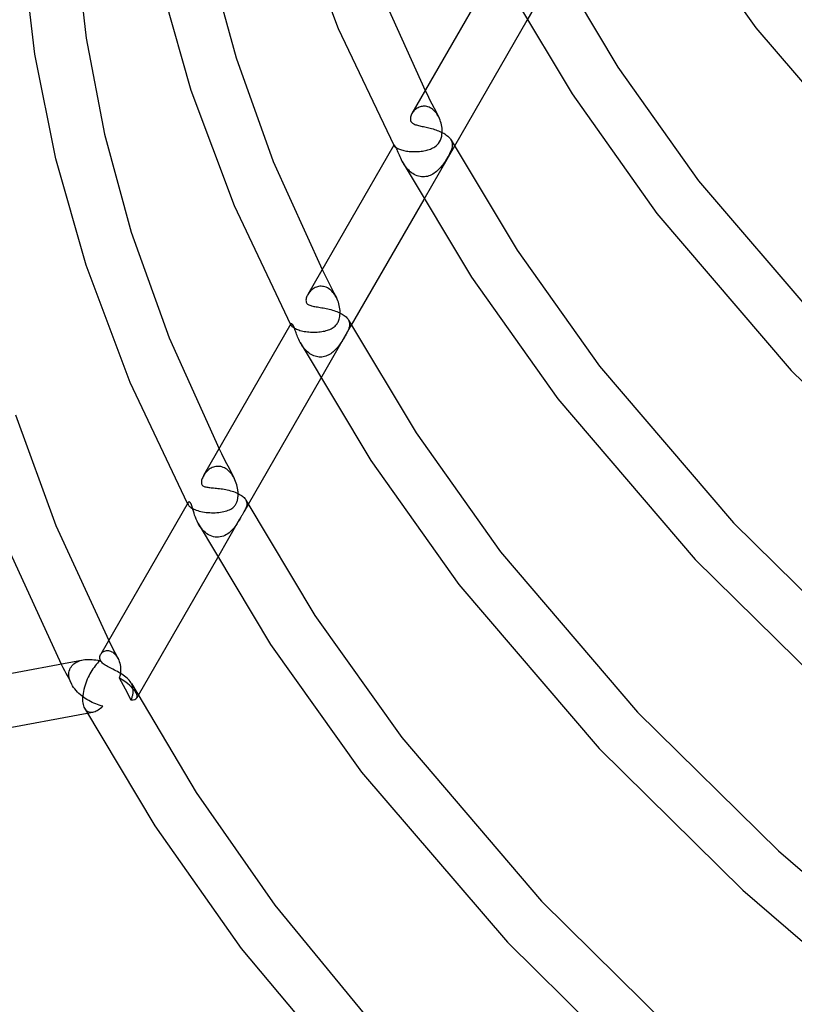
# Model space of a CAD drawing. Header units: millimetres. Extents: x -417 to 417, y -210 to 365.
# Tile 3 of 100: x -381 to -323, y -73 to 2. Entities that reach past the tile are written whole.
import ezdxf

# ---------------------------------------------------------------- set-up
doc = ezdxf.new("R2010")
doc.units = ezdxf.units.MM
doc.layers.add('HIDDEN', color=7, linetype='Continuous')
doc.layers.add('THICK', color=7, linetype='Continuous')

msp = doc.modelspace()

# ---------------------------------------------------------------- linework, layer by layer
at = {"layer": 'HIDDEN'}
for p, q in [((-340.366, 5.544), (-342.683, 1.52)), ((-350.346, -3.773), (-350.18, -4.105)), ((-350.18, -4.105), (-350.012, -4.436)), ((-350.012, -4.436), (-349.843, -4.767)), ((-351.026, -5.151), (-351.089, -5.201)), ((-350.959, -5.105), (-351.026, -5.151)), ((-350.888, -5.064), (-350.959, -5.105)), ((-350.813, -5.029), (-350.888, -5.064)), ((-350.735, -5), (-350.813, -5.029)), ((-350.655, -4.977), (-350.735, -5)), ((-350.572, -4.962), (-350.655, -4.977)), ((-350.487, -4.953), (-350.572, -4.962)), ((-350.4, -4.953), (-350.487, -4.953)), ((-350.312, -4.961), (-350.4, -4.953)), ((-350.224, -4.977), (-350.312, -4.961)), ((-350.136, -5.002), (-350.224, -4.977)), ((-350.048, -5.035), (-350.136, -5.002)), ((-349.962, -5.077), (-350.048, -5.035)), ((-349.878, -5.127), (-349.962, -5.077)), ((-349.796, -5.184), (-349.878, -5.127)), ((-349.843, -4.767), (-349.673, -5.097)), ((-349.718, -5.249), (-349.796, -5.184)), ((-349.673, -5.097), (-349.503, -5.426)), ((-351.297, -5.431), (-351.337, -5.493)), ((-351.252, -5.37), (-351.297, -5.431)), ((-351.203, -5.311), (-351.252, -5.37)), ((-351.148, -5.254), (-351.203, -5.311)), ((-351.089, -5.201), (-351.148, -5.254)), ((-349.642, -5.32), (-349.718, -5.249)), ((-349.571, -5.398), (-349.642, -5.32)), ((-349.503, -5.482), (-349.571, -5.398)), ((-349.503, -5.426), (-349.331, -5.754)), ((-349.44, -5.57), (-349.503, -5.482)), ((-349.382, -5.663), (-349.44, -5.57)), ((-349.328, -5.76), (-349.382, -5.663)), ((-349.273, -5.874), (-349.328, -5.76)), ((-349.224, -5.993), (-349.273, -5.874)), ((-349.181, -6.113), (-349.224, -5.993)), ((-349.145, -6.235), (-349.181, -6.113)), ((-349.116, -6.357), (-349.145, -6.235)), ((-349.094, -6.479), (-349.116, -6.357)), ((-349.078, -6.6), (-349.094, -6.479)), ((-349.067, -6.757), (-349.078, -6.6)), ((-349.196, -7.505), (-349.143, -7.366)), ((-349.143, -7.366), (-349.104, -7.219)), ((-349.104, -7.219), (-349.079, -7.067)), ((-349.079, -7.067), (-349.067, -6.912)), ((-349.067, -6.912), (-349.067, -6.757)), ((-352.722, -7.899), (-352.72, -7.904)), ((-352.72, -7.904), (-352.718, -7.908)), ((-352.718, -7.908), (-352.715, -7.913)), ((-352.716, -7.889), (-352.717, -7.894)), ((-352.717, -7.894), (-352.717, -7.899)), ((-352.717, -7.899), (-352.716, -7.905)), ((-352.716, -7.905), (-352.714, -7.912)), ((-352.715, -7.913), (-352.713, -7.917)), ((-352.714, -7.912), (-352.712, -7.919)), ((-352.713, -7.917), (-352.71, -7.922)), ((-352.712, -7.919), (-352.708, -7.927)), ((-352.71, -7.922), (-352.708, -7.927)), ((-352.708, -7.927), (-352.696, -7.945)), ((-352.696, -7.945), (-352.68, -7.966)), ((-352.68, -7.966), (-352.658, -7.988)), ((-352.658, -7.988), (-352.632, -8.012)), ((-352.632, -8.012), (-352.599, -8.037)), ((-352.599, -8.037), (-352.561, -8.063)), ((-352.561, -8.063), (-352.517, -8.09)), ((-352.517, -8.09), (-352.467, -8.117)), ((-352.467, -8.117), (-352.411, -8.144)), ((-352.411, -8.144), (-352.349, -8.171)), ((-348.142, -7.961), (-350.461, -11.987)), ((-349.947, -8.18), (-349.859, -8.142)), ((-349.859, -8.142), (-349.775, -8.101)), ((-349.775, -8.101), (-349.695, -8.056)), ((-349.695, -8.056), (-349.614, -8.003)), ((-349.614, -8.003), (-349.525, -7.937)), ((-349.525, -7.937), (-349.435, -7.854)), ((-349.435, -7.854), (-349.345, -7.753)), ((-349.345, -7.753), (-349.263, -7.634)), ((-349.263, -7.634), (-349.196, -7.505)), ((-348.392, -7.507), (-348.358, -7.578)), ((-348.346, -8.153), (-348.392, -8.286)), ((-348.358, -7.578), (-348.332, -7.65)), ((-348.315, -8.024), (-348.346, -8.153)), ((-348.332, -7.65), (-348.314, -7.724)), ((-348.304, -7.948), (-348.315, -8.024)), ((-348.314, -7.724), (-348.303, -7.798)), ((-348.3, -7.873), (-348.304, -7.948)), ((-348.303, -7.798), (-348.3, -7.873)), ((-352.349, -8.171), (-352.281, -8.197)), ((-352.281, -8.197), (-352.207, -8.223)), ((-352.207, -8.223), (-352.126, -8.248)), ((-352.126, -8.248), (-352.04, -8.271)), ((-352.04, -8.271), (-351.949, -8.293)), ((-351.949, -8.293), (-351.854, -8.312)), ((-351.854, -8.312), (-351.754, -8.33)), ((-351.754, -8.33), (-351.65, -8.345)), ((-351.65, -8.345), (-351.543, -8.358)), ((-351.543, -8.358), (-351.435, -8.367)), ((-351.435, -8.367), (-351.324, -8.374)), ((-351.324, -8.374), (-351.213, -8.378)), ((-351.213, -8.378), (-351.101, -8.379)), ((-351.101, -8.379), (-350.988, -8.377)), ((-350.988, -8.377), (-350.877, -8.372)), ((-350.877, -8.372), (-350.766, -8.363)), ((-350.766, -8.363), (-350.656, -8.352)), ((-350.656, -8.352), (-350.547, -8.337)), ((-350.547, -8.337), (-350.44, -8.319)), ((-350.44, -8.319), (-350.335, -8.298)), ((-350.335, -8.298), (-350.233, -8.273)), ((-350.233, -8.273), (-350.135, -8.245)), ((-350.135, -8.245), (-350.039, -8.214)), ((-350.039, -8.214), (-349.947, -8.18)), ((-348.682, -8.848), (-348.736, -8.938)), ((-348.629, -8.758), (-348.682, -8.848)), ((-348.574, -8.66), (-348.629, -8.758)), ((-348.513, -8.548), (-348.574, -8.66)), ((-348.451, -8.422), (-348.513, -8.548)), ((-348.392, -8.286), (-348.451, -8.422)), ((-352.012, -9.219), (-352.071, -9.114)), ((-351.949, -9.323), (-352.012, -9.219)), ((-351.881, -9.426), (-351.949, -9.323)), ((-351.808, -9.526), (-351.881, -9.426)), ((-351.731, -9.624), (-351.808, -9.526)), ((-351.65, -9.717), (-351.731, -9.624)), ((-349.256, -9.646), (-349.333, -9.726)), ((-349.182, -9.563), (-349.256, -9.646)), ((-349.111, -9.478), (-349.182, -9.563)), ((-349.042, -9.39), (-349.111, -9.478)), ((-348.976, -9.301), (-349.042, -9.39)), ((-348.913, -9.211), (-348.976, -9.301)), ((-348.851, -9.12), (-348.913, -9.211)), ((-348.793, -9.029), (-348.851, -9.12)), ((-348.736, -8.938), (-348.793, -9.029)), ((-351.564, -9.805), (-351.65, -9.717)), ((-351.473, -9.889), (-351.564, -9.805)), ((-351.378, -9.966), (-351.473, -9.889)), ((-351.279, -10.036), (-351.378, -9.966)), ((-351.176, -10.098), (-351.279, -10.036)), ((-351.07, -10.152), (-351.176, -10.098)), ((-350.961, -10.197), (-351.07, -10.152)), ((-350.85, -10.233), (-350.961, -10.197)), ((-350.738, -10.258), (-350.85, -10.233)), ((-350.626, -10.274), (-350.738, -10.258)), ((-350.513, -10.28), (-350.626, -10.274)), ((-350.4, -10.276), (-350.513, -10.28)), ((-350.29, -10.263), (-350.4, -10.276)), ((-350.181, -10.24), (-350.29, -10.263)), ((-350.075, -10.209), (-350.181, -10.24)), ((-349.971, -10.17), (-350.075, -10.209)), ((-349.869, -10.124), (-349.971, -10.17)), ((-349.771, -10.071), (-349.869, -10.124)), ((-349.677, -10.011), (-349.771, -10.071)), ((-349.586, -9.947), (-349.677, -10.011)), ((-349.498, -9.877), (-349.586, -9.947)), ((-349.414, -9.804), (-349.498, -9.877)), ((-349.333, -9.726), (-349.414, -9.804)), ((-358.121, -17.274), (-357.944, -17.625)), ((-357.944, -17.625), (-357.767, -17.975)), ((-358.383, -18.543), (-358.472, -18.563)), ((-358.292, -18.531), (-358.383, -18.543)), ((-358.199, -18.528), (-358.292, -18.531)), ((-358.105, -18.534), (-358.199, -18.528)), ((-358.011, -18.548), (-358.105, -18.534)), ((-357.916, -18.572), (-358.011, -18.548)), ((-357.767, -17.975), (-357.589, -18.325)), ((-357.589, -18.325), (-357.409, -18.674)), ((-359.152, -19.071), (-359.194, -19.138)), ((-359.104, -19.005), (-359.152, -19.071)), ((-359.052, -18.94), (-359.104, -19.005)), ((-358.995, -18.878), (-359.052, -18.94)), ((-358.933, -18.819), (-358.995, -18.878)), ((-358.866, -18.763), (-358.933, -18.819)), ((-358.794, -18.712), (-358.866, -18.763)), ((-358.719, -18.665), (-358.794, -18.712)), ((-358.64, -18.625), (-358.719, -18.665)), ((-358.557, -18.591), (-358.64, -18.625)), ((-358.472, -18.563), (-358.557, -18.591)), ((-357.821, -18.606), (-357.916, -18.572)), ((-357.727, -18.648), (-357.821, -18.606)), ((-357.637, -18.7), (-357.727, -18.648)), ((-357.549, -18.76), (-357.637, -18.7)), ((-357.464, -18.829), (-357.549, -18.76)), ((-357.382, -18.905), (-357.464, -18.829)), ((-357.409, -18.674), (-357.229, -19.022)), ((-357.305, -18.988), (-357.382, -18.905)), ((-357.233, -19.076), (-357.305, -18.988)), ((-357.165, -19.171), (-357.233, -19.076)), ((-357.229, -19.022), (-357.047, -19.368)), ((-357.102, -19.27), (-357.165, -19.171)), ((-357.045, -19.373), (-357.102, -19.27)), ((-356.987, -19.493), (-357.045, -19.373)), ((-356.936, -19.615), (-356.987, -19.493)), ((-356.891, -19.739), (-356.936, -19.615)), ((-356.854, -19.864), (-356.891, -19.739)), ((-356.823, -19.99), (-356.854, -19.864)), ((-356.799, -20.115), (-356.823, -19.99)), ((-356.781, -20.239), (-356.799, -20.115)), ((-356.787, -20.81), (-356.773, -20.7)), ((-356.77, -20.356), (-356.781, -20.239)), ((-356.773, -20.7), (-356.766, -20.587)), ((-356.765, -20.473), (-356.77, -20.356)), ((-356.766, -20.587), (-356.765, -20.473)), ((-360.498, -21.401), (-360.492, -21.411)), ((-360.492, -21.411), (-360.487, -21.421)), ((-360.487, -21.421), (-360.482, -21.431)), ((-360.483, -21.379), (-360.485, -21.392)), ((-360.485, -21.392), (-360.484, -21.407)), ((-360.484, -21.407), (-360.481, -21.423)), ((-360.478, -21.368), (-360.483, -21.379)), ((-360.482, -21.431), (-360.476, -21.441)), ((-360.481, -21.423), (-360.475, -21.441)), ((-360.476, -21.441), (-360.471, -21.451)), ((-360.475, -21.441), (-360.466, -21.46)), ((-360.471, -21.451), (-360.466, -21.461)), ((-360.466, -21.46), (-360.449, -21.489)), ((-360.449, -21.489), (-360.425, -21.519)), ((-360.425, -21.519), (-360.395, -21.552)), ((-355.919, -21.465), (-358.239, -25.495)), ((-357.209, -21.584), (-357.142, -21.527)), ((-357.142, -21.527), (-357.084, -21.468)), ((-357.084, -21.468), (-357.033, -21.409)), ((-357.033, -21.409), (-356.989, -21.35)), ((-356.989, -21.35), (-356.952, -21.292)), ((-356.952, -21.292), (-356.919, -21.234)), ((-356.919, -21.234), (-356.888, -21.169)), ((-356.888, -21.169), (-356.858, -21.095)), ((-356.858, -21.095), (-356.831, -21.011)), ((-356.831, -21.011), (-356.806, -20.916)), ((-356.806, -20.916), (-356.787, -20.81)), ((-356.132, -21.076), (-356.099, -21.146)), ((-356.099, -21.146), (-356.074, -21.217)), ((-356.074, -21.217), (-356.058, -21.288)), ((-356.055, -21.5), (-356.067, -21.571)), ((-356.058, -21.288), (-356.05, -21.359)), ((-356.049, -21.429), (-356.055, -21.5)), ((-356.05, -21.359), (-356.049, -21.429)), ((-360.395, -21.552), (-360.357, -21.585)), ((-360.357, -21.585), (-360.313, -21.619)), ((-360.313, -21.619), (-360.261, -21.654)), ((-360.261, -21.654), (-360.201, -21.688)), ((-360.201, -21.688), (-360.134, -21.723)), ((-360.134, -21.723), (-360.059, -21.757)), ((-360.059, -21.757), (-359.977, -21.79)), ((-359.977, -21.79), (-359.888, -21.821)), ((-359.888, -21.821), (-359.792, -21.851)), ((-359.792, -21.851), (-359.689, -21.878)), ((-359.689, -21.878), (-359.581, -21.903)), ((-359.581, -21.903), (-359.469, -21.926)), ((-359.469, -21.926), (-359.353, -21.945)), ((-359.353, -21.945), (-359.234, -21.96)), ((-359.234, -21.96), (-359.112, -21.973)), ((-359.112, -21.973), (-358.989, -21.982)), ((-358.989, -21.982), (-358.866, -21.987)), ((-358.866, -21.987), (-358.743, -21.989)), ((-358.743, -21.989), (-358.621, -21.987)), ((-358.621, -21.987), (-358.499, -21.981)), ((-358.499, -21.981), (-358.379, -21.972)), ((-358.379, -21.972), (-358.262, -21.96)), ((-358.262, -21.96), (-358.148, -21.944)), ((-358.148, -21.944), (-358.037, -21.924)), ((-358.037, -21.924), (-357.929, -21.902)), ((-357.929, -21.902), (-357.825, -21.875)), ((-357.825, -21.875), (-357.724, -21.846)), ((-357.724, -21.846), (-357.628, -21.812)), ((-357.628, -21.812), (-357.535, -21.775)), ((-357.535, -21.775), (-357.447, -21.734)), ((-357.447, -21.734), (-357.363, -21.688)), ((-357.363, -21.688), (-357.283, -21.639)), ((-357.283, -21.639), (-357.209, -21.584)), ((-356.343, -22.191), (-356.388, -22.271)), ((-356.299, -22.113), (-356.343, -22.191)), ((-356.259, -22.038), (-356.299, -22.113)), ((-356.222, -21.968), (-356.259, -22.038)), ((-356.189, -21.902), (-356.222, -21.968)), ((-356.161, -21.841), (-356.189, -21.902)), ((-356.136, -21.783), (-356.161, -21.841)), ((-356.114, -21.729), (-356.136, -21.783)), ((-356.096, -21.676), (-356.114, -21.729)), ((-356.08, -21.624), (-356.096, -21.676)), ((-356.067, -21.571), (-356.08, -21.624)), ((-359.713, -22.861), (-359.768, -22.763)), ((-359.654, -22.958), (-359.713, -22.861)), ((-359.591, -23.053), (-359.654, -22.958)), ((-356.815, -22.95), (-356.877, -23.032)), ((-356.757, -22.867), (-356.815, -22.95)), ((-356.701, -22.784), (-356.757, -22.867)), ((-356.645, -22.699), (-356.701, -22.784)), ((-356.591, -22.612), (-356.645, -22.699)), ((-356.538, -22.525), (-356.591, -22.612)), ((-356.486, -22.438), (-356.538, -22.525)), ((-356.436, -22.354), (-356.486, -22.438)), ((-356.388, -22.271), (-356.436, -22.354)), ((-359.524, -23.145), (-359.591, -23.053)), ((-359.453, -23.234), (-359.524, -23.145)), ((-359.378, -23.32), (-359.453, -23.234)), ((-359.299, -23.402), (-359.378, -23.32)), ((-359.217, -23.478), (-359.299, -23.402)), ((-359.131, -23.55), (-359.217, -23.478)), ((-359.041, -23.615), (-359.131, -23.55)), ((-358.947, -23.674), (-359.041, -23.615)), ((-358.851, -23.726), (-358.947, -23.674)), ((-358.753, -23.77), (-358.851, -23.726)), ((-357.654, -23.717), (-357.747, -23.759)), ((-357.564, -23.668), (-357.654, -23.717)), ((-357.476, -23.614), (-357.564, -23.668)), ((-357.391, -23.554), (-357.476, -23.614)), ((-357.308, -23.489), (-357.391, -23.554)), ((-357.228, -23.42), (-357.308, -23.489)), ((-357.151, -23.347), (-357.228, -23.42)), ((-357.078, -23.271), (-357.151, -23.347)), ((-357.008, -23.193), (-357.078, -23.271)), ((-356.941, -23.113), (-357.008, -23.193)), ((-356.877, -23.032), (-356.941, -23.113)), ((-358.652, -23.806), (-358.753, -23.77)), ((-358.551, -23.834), (-358.652, -23.806)), ((-358.448, -23.853), (-358.551, -23.834)), ((-358.344, -23.864), (-358.448, -23.853)), ((-358.241, -23.867), (-358.344, -23.864)), ((-358.14, -23.861), (-358.241, -23.867)), ((-358.039, -23.847), (-358.14, -23.861)), ((-357.94, -23.825), (-358.039, -23.847)), ((-357.843, -23.796), (-357.94, -23.825)), ((-357.747, -23.759), (-357.843, -23.796)), ((-365.895, -30.774), (-365.709, -31.145)), ((-365.709, -31.145), (-365.522, -31.515)), ((-365.522, -31.515), (-365.333, -31.885)), ((-365.333, -31.885), (-365.144, -32.253)), ((-366.957, -32.643), (-367.007, -32.713)), ((-366.903, -32.575), (-366.957, -32.643)), ((-366.843, -32.508), (-366.903, -32.575)), ((-366.779, -32.444), (-366.843, -32.508)), ((-366.711, -32.384), (-366.779, -32.444)), ((-366.639, -32.329), (-366.711, -32.384)), ((-366.564, -32.279), (-366.639, -32.329)), ((-366.485, -32.234), (-366.564, -32.279)), ((-366.403, -32.195), (-366.485, -32.234)), ((-366.319, -32.162), (-366.403, -32.195)), ((-366.232, -32.137), (-366.319, -32.162)), ((-366.142, -32.119), (-366.232, -32.137)), ((-366.051, -32.108), (-366.142, -32.119)), ((-365.959, -32.106), (-366.051, -32.108)), ((-365.865, -32.112), (-365.959, -32.106)), ((-365.771, -32.126), (-365.865, -32.112)), ((-365.677, -32.15), (-365.771, -32.126)), ((-365.584, -32.181), (-365.677, -32.15)), ((-365.493, -32.222), (-365.584, -32.181)), ((-365.404, -32.27), (-365.493, -32.222)), ((-365.316, -32.327), (-365.404, -32.27)), ((-365.233, -32.39), (-365.316, -32.327)), ((-365.153, -32.461), (-365.233, -32.39)), ((-365.077, -32.537), (-365.153, -32.461)), ((-365.144, -32.253), (-364.953, -32.62)), ((-365.005, -32.619), (-365.077, -32.537)), ((-364.937, -32.705), (-365.005, -32.619)), ((-364.953, -32.62), (-364.762, -32.986)), ((-367.007, -32.713), (-367.052, -32.784)), ((-364.873, -32.797), (-364.937, -32.705)), ((-364.814, -32.892), (-364.873, -32.797)), ((-364.759, -32.99), (-364.814, -32.892)), ((-364.7, -33.113), (-364.759, -32.99)), ((-364.646, -33.239), (-364.7, -33.113)), ((-364.6, -33.368), (-364.646, -33.239)), ((-364.56, -33.499), (-364.6, -33.368)), ((-364.526, -33.629), (-364.56, -33.499)), ((-364.5, -33.758), (-364.526, -33.629)), ((-364.48, -33.885), (-364.5, -33.758)), ((-364.472, -33.956), (-364.48, -33.885)), ((-364.466, -34.026), (-364.472, -33.956)), ((-364.461, -34.096), (-364.466, -34.026)), ((-364.459, -34.163), (-364.461, -34.096)), ((-368.248, -34.882), (-368.249, -34.908)), ((-368.243, -34.858), (-368.248, -34.882)), ((-368.235, -34.838), (-368.243, -34.858)), ((-364.601, -34.911), (-364.575, -34.856)), ((-364.575, -34.856), (-364.552, -34.8)), ((-364.552, -34.8), (-364.532, -34.741)), ((-364.532, -34.741), (-364.514, -34.68)), ((-364.514, -34.68), (-364.499, -34.617)), ((-364.499, -34.617), (-364.486, -34.554)), ((-364.486, -34.554), (-364.476, -34.49)), ((-364.476, -34.49), (-364.469, -34.425)), ((-364.469, -34.425), (-364.463, -34.36)), ((-364.463, -34.36), (-364.46, -34.295)), ((-364.46, -34.295), (-364.458, -34.23)), ((-364.458, -34.23), (-364.459, -34.163)), ((-363.872, -34.645), (-363.841, -34.712)), ((-363.841, -34.712), (-363.819, -34.779)), ((-363.819, -34.779), (-363.805, -34.846)), ((-363.805, -34.846), (-363.799, -34.913)), ((-368.264, -34.92), (-368.273, -34.904)), ((-368.255, -34.937), (-368.264, -34.92)), ((-368.246, -34.954), (-368.255, -34.937)), ((-368.249, -34.908), (-368.245, -34.937)), ((-368.237, -34.97), (-368.246, -34.954)), ((-368.245, -34.937), (-368.236, -34.969)), ((-368.229, -34.987), (-368.237, -34.97)), ((-368.236, -34.969), (-368.221, -35.002)), ((-368.22, -35.004), (-368.229, -34.987)), ((-368.221, -35.002), (-368.197, -35.041)), ((-368.197, -35.041), (-368.166, -35.081)), ((-368.166, -35.081), (-368.128, -35.122)), ((-368.128, -35.122), (-368.08, -35.164)), ((-368.08, -35.164), (-368.024, -35.206)), ((-368.024, -35.206), (-367.959, -35.249)), ((-367.959, -35.249), (-367.885, -35.291)), ((-367.885, -35.291), (-367.802, -35.332)), ((-367.802, -35.332), (-367.71, -35.371)), ((-367.71, -35.371), (-367.61, -35.409)), ((-367.61, -35.409), (-367.501, -35.445)), ((-367.501, -35.445), (-367.384, -35.478)), ((-367.384, -35.478), (-367.263, -35.507)), ((-367.263, -35.507), (-367.136, -35.533)), ((-367.136, -35.533), (-367.004, -35.555)), ((-367.004, -35.555), (-366.869, -35.573)), ((-366.869, -35.573), (-366.733, -35.587)), ((-366.733, -35.587), (-366.596, -35.597)), ((-366.596, -35.597), (-366.459, -35.602)), ((-366.459, -35.602), (-366.322, -35.603)), ((-366.322, -35.603), (-366.186, -35.6)), ((-366.186, -35.6), (-366.052, -35.593)), ((-366.052, -35.593), (-365.921, -35.581)), ((-365.921, -35.581), (-365.791, -35.565)), ((-365.791, -35.565), (-365.665, -35.545)), ((-365.665, -35.545), (-365.543, -35.52)), ((-365.543, -35.52), (-365.426, -35.491)), ((-365.426, -35.491), (-365.315, -35.458)), ((-365.315, -35.458), (-365.21, -35.42)), ((-365.21, -35.42), (-365.111, -35.378)), ((-365.111, -35.378), (-365.019, -35.331)), ((-365.019, -35.331), (-364.935, -35.28)), ((-364.935, -35.28), (-364.859, -35.225)), ((-364.859, -35.225), (-364.795, -35.171)), ((-364.795, -35.171), (-364.742, -35.116)), ((-364.742, -35.116), (-364.698, -35.064)), ((-364.698, -35.064), (-364.661, -35.013)), ((-364.661, -35.013), (-364.63, -34.963)), ((-364.63, -34.963), (-364.601, -34.911)), ((-364.074, -35.627), (-364.102, -35.675)), ((-364.047, -35.58), (-364.074, -35.627)), ((-364.021, -35.536), (-364.047, -35.58)), ((-363.695, -34.97), (-364.022, -35.538)), ((-363.996, -35.492), (-364.021, -35.536)), ((-363.973, -35.451), (-363.996, -35.492)), ((-363.952, -35.412), (-363.973, -35.451)), ((-363.932, -35.375), (-363.952, -35.412)), ((-363.914, -35.339), (-363.932, -35.375)), ((-363.898, -35.306), (-363.914, -35.339)), ((-363.883, -35.274), (-363.898, -35.306)), ((-363.869, -35.241), (-363.883, -35.274)), ((-363.856, -35.208), (-363.869, -35.241)), ((-363.844, -35.176), (-363.856, -35.208)), ((-363.833, -35.143), (-363.844, -35.176)), ((-363.824, -35.11), (-363.833, -35.143)), ((-363.809, -35.045), (-363.824, -35.11)), ((-363.8, -34.979), (-363.809, -35.045)), ((-363.799, -34.913), (-363.8, -34.979)), ((-364.343, -36.096), (-366.017, -39.002)), ((-364.503, -36.363), (-364.566, -36.462)), ((-364.443, -36.265), (-364.503, -36.363)), ((-364.387, -36.172), (-364.443, -36.265)), ((-364.338, -36.088), (-364.387, -36.172)), ((-364.294, -36.01), (-364.338, -36.088)), ((-364.256, -35.943), (-364.294, -36.01)), ((-364.223, -35.885), (-364.256, -35.943)), ((-364.191, -35.83), (-364.223, -35.885)), ((-364.161, -35.777), (-364.191, -35.83)), ((-364.131, -35.725), (-364.161, -35.777)), ((-364.102, -35.675), (-364.131, -35.725)), ((-367.396, -36.533), (-367.47, -36.403)), ((-367.315, -36.658), (-367.396, -36.533)), ((-367.227, -36.779), (-367.315, -36.658)), ((-367.133, -36.893), (-367.227, -36.779)), ((-367.032, -37), (-367.133, -36.893)), ((-366.924, -37.098), (-367.032, -37)), ((-366.811, -37.186), (-366.924, -37.098)), ((-365.133, -37.109), (-365.233, -37.184)), ((-365.038, -37.028), (-365.133, -37.109)), ((-364.947, -36.941), (-365.038, -37.028)), ((-364.862, -36.85), (-364.947, -36.941)), ((-364.781, -36.755), (-364.862, -36.85)), ((-364.705, -36.659), (-364.781, -36.755)), ((-364.634, -36.56), (-364.705, -36.659)), ((-364.566, -36.462), (-364.634, -36.56)), ((-366.693, -37.263), (-366.811, -37.186)), ((-366.571, -37.328), (-366.693, -37.263)), ((-366.444, -37.38), (-366.571, -37.328)), ((-366.316, -37.418), (-366.444, -37.38)), ((-366.187, -37.442), (-366.316, -37.418)), ((-366.059, -37.452), (-366.187, -37.442)), ((-365.931, -37.448), (-366.059, -37.452)), ((-365.805, -37.432), (-365.931, -37.448)), ((-365.683, -37.403), (-365.805, -37.432)), ((-365.564, -37.363), (-365.683, -37.403)), ((-365.45, -37.312), (-365.564, -37.363)), ((-365.339, -37.252), (-365.45, -37.312)), ((-365.233, -37.184), (-365.339, -37.252)), ((-374.219, -45.231), (-374.104, -45.458)), ((-374.529, -46.033), (-374.46, -46.012)), ((-374.46, -46.012), (-374.388, -45.999)), ((-374.388, -45.999), (-374.312, -45.996)), ((-374.312, -45.996), (-374.234, -46.001)), ((-374.234, -46.001), (-374.154, -46.017)), ((-374.154, -46.017), (-374.074, -46.043)), ((-374.104, -45.458), (-373.988, -45.684)), ((-373.988, -45.684), (-373.871, -45.91)), ((-373.871, -45.91), (-373.755, -46.135)), ((-376.471, -46.789), (-376.365, -46.753)), ((-376.365, -46.753), (-376.256, -46.723)), ((-376.256, -46.723), (-376.143, -46.699)), ((-374.795, -46.236), (-374.754, -46.184)), ((-374.754, -46.184), (-374.706, -46.138)), ((-374.706, -46.138), (-374.652, -46.096)), ((-374.652, -46.096), (-374.593, -46.061)), ((-374.593, -46.061), (-374.529, -46.033)), ((-374.074, -46.043), (-373.994, -46.079)), ((-373.994, -46.079), (-373.915, -46.126)), ((-373.915, -46.126), (-373.838, -46.183)), ((-373.838, -46.183), (-373.764, -46.25)), ((-373.764, -46.25), (-373.694, -46.325)), ((-373.755, -46.135), (-373.637, -46.36)), ((-373.694, -46.325), (-373.629, -46.408)), ((-373.637, -46.36), (-373.52, -46.585)), ((-373.629, -46.408), (-373.568, -46.499)), ((-373.568, -46.499), (-373.514, -46.597)), ((-373.514, -46.597), (-373.462, -46.708)), ((-373.462, -46.708), (-373.417, -46.825)), ((-377.803, -47.009), (-377.675, -47.26)), ((-377.675, -47.26), (-377.546, -47.51)), ((-377.546, -47.51), (-377.417, -47.761)), ((-377.193, -47.54), (-377.161, -47.432)), ((-377.161, -47.432), (-377.117, -47.331)), ((-377.117, -47.331), (-377.062, -47.237)), ((-377.062, -47.237), (-376.999, -47.151)), ((-376.999, -47.151), (-376.927, -47.073)), ((-376.927, -47.073), (-376.848, -47.001)), ((-376.848, -47.001), (-376.762, -46.938)), ((-376.762, -46.938), (-376.67, -46.881)), ((-376.67, -46.881), (-376.573, -46.832)), ((-376.573, -46.832), (-376.471, -46.789)), ((-373.417, -46.825), (-373.381, -46.946)), ((-373.381, -46.946), (-373.352, -47.071)), ((-373.352, -47.071), (-373.332, -47.199)), ((-373.332, -47.199), (-373.321, -47.329)), ((-373.318, -47.476), (-373.322, -47.55)), ((-373.321, -47.329), (-373.318, -47.402)), ((-373.318, -47.402), (-373.318, -47.476)), ((-377.417, -47.761), (-377.288, -48.01)), ((-377.288, -48.01), (-377.158, -48.259)), ((-377.223, -47.773), (-377.214, -47.653)), ((-377.219, -47.894), (-377.223, -47.773)), ((-377.203, -48.016), (-377.219, -47.894)), ((-377.214, -47.653), (-377.193, -47.54)), ((-377.175, -48.141), (-377.203, -48.016)), ((-377.135, -48.267), (-377.175, -48.141)), ((-373.406, -47.984), (-373.431, -48.053)), ((-373.43, -48.053), (-373.283, -48.331)), ((-373.384, -47.914), (-373.406, -47.984)), ((-373.365, -47.842), (-373.384, -47.914)), ((-373.35, -47.77), (-373.365, -47.842)), ((-373.337, -47.697), (-373.35, -47.77)), ((-373.328, -47.624), (-373.337, -47.697)), ((-373.322, -47.55), (-373.328, -47.624)), ((-377.158, -48.259), (-377.028, -48.508)), ((-377.084, -48.392), (-377.135, -48.267)), ((-377.024, -48.515), (-377.084, -48.392)), ((-376.95, -48.644), (-377.024, -48.515)), ((-376.866, -48.77), (-376.95, -48.644)), ((-376.775, -48.892), (-376.866, -48.77)), ((-376.676, -49.01), (-376.775, -48.892)), ((-373.283, -48.331), (-373.135, -48.609)), ((-373.135, -48.609), (-372.987, -48.885)), ((-372.987, -48.885), (-372.838, -49.162)), ((-372.449, -48.593), (-372.496, -48.494)), ((-372.413, -48.694), (-372.449, -48.593)), ((-372.386, -48.795), (-372.413, -48.694)), ((-372.37, -48.899), (-372.386, -48.795)), ((-372.363, -49.003), (-372.37, -48.899)), ((-376.571, -49.122), (-376.676, -49.01)), ((-376.461, -49.23), (-376.571, -49.122)), ((-376.347, -49.332), (-376.461, -49.23)), ((-376.229, -49.429), (-376.347, -49.332)), ((-376.108, -49.521), (-376.229, -49.429)), ((-375.983, -49.607), (-376.108, -49.521)), ((-375.857, -49.689), (-375.983, -49.607)), ((-375.728, -49.765), (-375.857, -49.689)), ((-372.838, -49.162), (-372.688, -49.44)), ((-372.688, -49.44), (-372.537, -49.72)), ((-372.537, -49.72), (-372.509, -49.656)), ((-372.509, -49.656), (-372.483, -49.593)), ((-372.483, -49.593), (-372.459, -49.53)), ((-372.459, -49.53), (-372.438, -49.468)), ((-372.438, -49.468), (-372.419, -49.407)), ((-372.419, -49.407), (-372.403, -49.346)), ((-372.403, -49.346), (-372.39, -49.286)), ((-372.39, -49.286), (-372.379, -49.227)), ((-372.379, -49.227), (-372.371, -49.168)), ((-372.371, -49.168), (-372.366, -49.11)), ((-372.366, -49.11), (-372.363, -49.003)), ((-372, -49.393), (-372.103, -49.571)), ((-376.047, -50.338), (-375.994, -50.421)), ((-375.994, -50.421), (-375.935, -50.489)), ((-375.598, -49.836), (-375.728, -49.765)), ((-375.467, -49.903), (-375.598, -49.836)), ((-375.334, -49.964), (-375.467, -49.903)), ((-375.201, -50.02), (-375.334, -49.964)), ((-375.067, -50.071), (-375.201, -50.02)), ((-375.084, -50.506), (-375.001, -50.456)), ((-374.933, -50.116), (-375.067, -50.071)), ((-375.001, -50.456), (-374.917, -50.4)), ((-374.799, -50.157), (-374.933, -50.116)), ((-374.917, -50.4), (-374.833, -50.337)), ((-374.833, -50.337), (-374.749, -50.268)), ((-374.666, -50.193), (-374.799, -50.157)), ((-374.749, -50.268), (-374.666, -50.193)), ((-375.935, -50.489), (-375.87, -50.545)), ((-375.87, -50.545), (-375.802, -50.587)), ((-375.842, -50.712), (-375.418, -50.633)), ((-375.802, -50.587), (-375.729, -50.618)), ((-375.729, -50.618), (-375.653, -50.637)), ((-375.653, -50.637), (-375.575, -50.645)), ((-375.575, -50.645), (-375.494, -50.643)), ((-375.494, -50.643), (-375.412, -50.632)), ((-375.412, -50.632), (-375.331, -50.612)), ((-375.331, -50.612), (-375.25, -50.584)), ((-375.25, -50.584), (-375.167, -50.549)), ((-375.167, -50.549), (-375.084, -50.506))]:
    msp.add_line(p, q, dxfattribs=at)
for start_param, end_param in [(-2.657623, -1.616715), (2.584655, 3.141593), (3.141593, 3.625563)]:
    msp.add_ellipse((-373.836, -48.573), major_axis=(-1.733, 0.998), ratio=0.326923, start_param=start_param, end_param=end_param, dxfattribs=at)
at = {"layer": 'THICK'}
for p, q in [((-331.685, 9.802), (-325.403, 0.956)), ((-360.124, 9.435), (-356.916, 0.905)), ((-376.733, 7.257), (-375.925, 0.177)), ((-379.784, -1.035), (-380.698, 6.651)), ((-340.656, 6.071), (-335.804, -2.02)), ((-366.582, 5.931), (-364.608, -1.308)), ((-344.946, 5.606), (-351.344, -5.506)), ((-344.381, 4.546), (-339.272, -4.025)), ((-370.262, 4.111), (-368.025, -3.751)), ((-353.952, 4.203), (-350.346, -3.773)), ((-342.683, 1.52), (-348.142, -7.961)), ((-356.916, 0.905), (-352.722, -7.899)), ((-325.403, 0.956), (-315.511, -10.611)), ((-375.925, 0.177), (-374.535, -7.059)), ((-378.208, -8.909), (-379.784, -1.035)), ((-364.608, -1.308), (-361.808, -9.111)), ((-335.804, -2.02), (-329.723, -10.568)), ((-368.025, -3.751), (-364.762, -12.437)), ((-339.272, -4.025), (-332.872, -13.034)), ((-351.461, -5.842), (-351.464, -5.91)), ((-351.464, -5.91), (-351.459, -5.975)), ((-351.45, -5.772), (-351.461, -5.842)), ((-351.431, -5.701), (-351.45, -5.772)), ((-351.406, -5.631), (-351.431, -5.701)), ((-351.374, -5.561), (-351.406, -5.631)), ((-351.337, -5.493), (-351.374, -5.561)), ((-351.459, -5.975), (-351.444, -6.038)), ((-351.444, -6.038), (-351.419, -6.096)), ((-351.419, -6.096), (-351.388, -6.143)), ((-351.388, -6.143), (-351.35, -6.186)), ((-351.35, -6.186), (-351.306, -6.225)), ((-351.306, -6.225), (-351.254, -6.26)), ((-351.254, -6.26), (-351.197, -6.291)), ((-351.197, -6.291), (-351.135, -6.319)), ((-351.135, -6.319), (-351.068, -6.344)), ((-351.068, -6.344), (-350.998, -6.368)), ((-350.998, -6.368), (-350.922, -6.389)), ((-350.922, -6.389), (-350.843, -6.41)), ((-350.843, -6.41), (-350.758, -6.431)), ((-350.758, -6.431), (-350.67, -6.451)), ((-350.67, -6.451), (-350.577, -6.471)), ((-350.577, -6.471), (-350.481, -6.492)), ((-350.481, -6.492), (-350.382, -6.513)), ((-350.382, -6.513), (-350.281, -6.536)), ((-350.281, -6.536), (-350.178, -6.559)), ((-350.178, -6.559), (-350.073, -6.584)), ((-350.073, -6.584), (-349.967, -6.611)), ((-349.967, -6.611), (-349.861, -6.639)), ((-349.861, -6.639), (-349.753, -6.67)), ((-349.753, -6.67), (-349.646, -6.702)), ((-374.535, -7.059), (-372.523, -14.447)), ((-349.646, -6.702), (-349.54, -6.737)), ((-349.54, -6.737), (-349.435, -6.774)), ((-349.435, -6.774), (-349.331, -6.814)), ((-349.331, -6.814), (-349.23, -6.856)), ((-349.23, -6.856), (-349.131, -6.9)), ((-349.131, -6.9), (-349.036, -6.947)), ((-349.036, -6.947), (-348.946, -6.996)), ((-348.946, -6.996), (-348.861, -7.047)), ((-348.861, -7.047), (-348.781, -7.099)), ((-348.781, -7.099), (-348.707, -7.154)), ((-348.707, -7.154), (-348.639, -7.21)), ((-348.639, -7.21), (-348.577, -7.267)), ((-348.577, -7.267), (-348.522, -7.324)), ((-348.522, -7.324), (-348.473, -7.383)), ((-348.473, -7.383), (-348.43, -7.443)), ((-352.715, -7.886), (-359.201, -19.15)), ((-352.711, -7.881), (-352.716, -7.889)), ((-352.701, -7.878), (-352.711, -7.881)), ((-352.688, -7.881), (-352.701, -7.878)), ((-352.671, -7.89), (-352.688, -7.881)), ((-352.651, -7.905), (-352.671, -7.89)), ((-352.628, -7.929), (-352.651, -7.905)), ((-352.603, -7.961), (-352.628, -7.929)), ((-352.576, -8.003), (-352.603, -7.961)), ((-352.546, -8.054), (-352.576, -8.003)), ((-352.507, -8.133), (-352.546, -8.054)), ((-352.465, -8.226), (-352.507, -8.133)), ((-348.43, -7.443), (-348.394, -7.503)), ((-348.394, -7.503), (-343.421, -15.8)), ((-352.423, -8.327), (-352.465, -8.226)), ((-352.38, -8.433), (-352.423, -8.327)), ((-352.336, -8.542), (-352.38, -8.433)), ((-352.291, -8.65), (-352.336, -8.542)), ((-352.243, -8.761), (-352.291, -8.65)), ((-352.191, -8.877), (-352.243, -8.761)), ((-352.134, -8.995), (-352.191, -8.877)), ((-375.927, -16.931), (-378.208, -8.909)), ((-361.808, -9.111), (-358.121, -17.274)), ((-352.071, -9.114), (-352.134, -8.995)), ((-352.071, -9.114), (-346.863, -17.845)), ((-329.723, -10.568), (-319.846, -22.121)), ((-364.762, -12.437), (-360.498, -21.401)), ((-350.461, -11.987), (-355.919, -21.465)), ((-332.872, -13.034), (-322.753, -24.867)), ((-372.523, -14.447), (-369.665, -22.422)), ((-343.421, -15.8), (-337.189, -24.562)), ((-372.609, -25.774), (-375.927, -16.931)), ((-346.863, -17.845), (-340.341, -27.025)), ((-359.269, -19.286), (-359.297, -19.362)), ((-359.234, -19.212), (-359.269, -19.286)), ((-359.194, -19.138), (-359.234, -19.212)), ((-359.333, -19.512), (-359.338, -19.584)), ((-359.338, -19.584), (-359.334, -19.653)), ((-359.334, -19.653), (-359.321, -19.717)), ((-359.319, -19.437), (-359.333, -19.512)), ((-359.321, -19.717), (-359.296, -19.775)), ((-359.297, -19.362), (-359.319, -19.437)), ((-359.296, -19.775), (-359.263, -19.825)), ((-359.263, -19.825), (-359.221, -19.868)), ((-359.221, -19.868), (-359.172, -19.906)), ((-359.172, -19.906), (-359.115, -19.937)), ((-359.115, -19.937), (-359.052, -19.964)), ((-359.052, -19.964), (-358.984, -19.987)), ((-358.984, -19.987), (-358.911, -20.008)), ((-358.911, -20.008), (-358.832, -20.026)), ((-358.832, -20.026), (-358.748, -20.043)), ((-358.748, -20.043), (-358.659, -20.059)), ((-358.659, -20.059), (-358.564, -20.075)), ((-358.564, -20.075), (-358.465, -20.091)), ((-358.465, -20.091), (-358.362, -20.107)), ((-358.362, -20.107), (-358.256, -20.125)), ((-358.256, -20.125), (-358.147, -20.143)), ((-358.147, -20.143), (-358.037, -20.162)), ((-358.037, -20.162), (-357.924, -20.183)), ((-357.924, -20.183), (-357.81, -20.206)), ((-357.81, -20.206), (-357.695, -20.231)), ((-357.695, -20.231), (-357.579, -20.258)), ((-357.579, -20.258), (-357.464, -20.288)), ((-357.464, -20.288), (-357.349, -20.32)), ((-357.349, -20.32), (-357.235, -20.355)), ((-357.235, -20.355), (-357.123, -20.393)), ((-357.123, -20.393), (-357.013, -20.434)), ((-357.013, -20.434), (-356.907, -20.477)), ((-356.907, -20.477), (-356.806, -20.523)), ((-356.806, -20.523), (-356.71, -20.571)), ((-356.71, -20.571), (-356.619, -20.621)), ((-356.619, -20.621), (-356.533, -20.674)), ((-356.533, -20.674), (-356.455, -20.728)), ((-356.455, -20.728), (-356.384, -20.783)), ((-356.384, -20.783), (-356.319, -20.84)), ((-360.478, -21.367), (-367.065, -32.806)), ((-360.468, -21.355), (-360.478, -21.368)), ((-360.452, -21.348), (-360.468, -21.355)), ((-360.433, -21.348), (-360.452, -21.348)), ((-360.409, -21.355), (-360.433, -21.348)), ((-360.383, -21.373), (-360.409, -21.355)), ((-360.353, -21.401), (-360.383, -21.373)), ((-360.322, -21.443), (-360.353, -21.401)), ((-360.288, -21.499), (-360.322, -21.443)), ((-360.26, -21.556), (-360.288, -21.499)), ((-356.319, -20.84), (-356.262, -20.897)), ((-356.262, -20.897), (-356.212, -20.956)), ((-356.212, -20.956), (-356.169, -21.015)), ((-356.169, -21.015), (-356.133, -21.075)), ((-356.133, -21.075), (-351.04, -29.578)), ((-360.231, -21.622), (-360.26, -21.556)), ((-360.202, -21.696), (-360.231, -21.622)), ((-360.173, -21.776), (-360.202, -21.696)), ((-360.142, -21.862), (-360.173, -21.776)), ((-360.111, -21.951), (-360.142, -21.862)), ((-360.078, -22.044), (-360.111, -21.951)), ((-360.044, -22.138), (-360.078, -22.044)), ((-360.007, -22.236), (-360.044, -22.138)), ((-359.967, -22.338), (-360.007, -22.236)), ((-369.665, -22.422), (-365.895, -30.774)), ((-359.924, -22.442), (-359.967, -22.338)), ((-359.876, -22.548), (-359.924, -22.442)), ((-359.825, -22.655), (-359.876, -22.548)), ((-359.768, -22.763), (-359.825, -22.655)), ((-359.768, -22.764), (-354.457, -31.661)), ((-337.189, -24.562), (-327.089, -36.375)), ((-322.753, -24.867), (-312.363, -35.094)), ((-368.273, -34.904), (-372.609, -25.774)), ((-358.239, -25.495), (-363.695, -34.97)), ((-340.341, -27.025), (-329.995, -39.124)), ((-381.247, -28.229), (-378.206, -36.562)), ((-351.04, -29.578), (-344.654, -38.557)), ((-354.457, -31.661), (-347.809, -41.016)), ((-367.221, -33.229), (-367.227, -33.299)), ((-367.227, -33.299), (-367.224, -33.366)), ((-367.224, -33.366), (-367.212, -33.427)), ((-367.207, -33.156), (-367.221, -33.229)), ((-367.187, -33.083), (-367.207, -33.156)), ((-367.162, -33.01), (-367.187, -33.083)), ((-367.131, -32.936), (-367.162, -33.01)), ((-367.095, -32.86), (-367.131, -32.936)), ((-367.052, -32.784), (-367.095, -32.86)), ((-367.212, -33.427), (-367.19, -33.483)), ((-367.19, -33.483), (-367.159, -33.529)), ((-367.159, -33.529), (-367.119, -33.567)), ((-367.119, -33.567), (-367.071, -33.598)), ((-367.071, -33.598), (-367.017, -33.624)), ((-367.017, -33.624), (-366.957, -33.644)), ((-366.957, -33.644), (-366.891, -33.661)), ((-366.891, -33.661), (-366.821, -33.675)), ((-366.821, -33.675), (-366.748, -33.686)), ((-366.748, -33.686), (-366.669, -33.696)), ((-366.669, -33.696), (-366.585, -33.705)), ((-366.585, -33.705), (-366.496, -33.713)), ((-366.496, -33.713), (-366.401, -33.722)), ((-366.401, -33.722), (-366.302, -33.731)), ((-366.302, -33.731), (-366.197, -33.74)), ((-366.197, -33.74), (-366.089, -33.751)), ((-366.089, -33.751), (-365.977, -33.764)), ((-365.977, -33.764), (-365.863, -33.778)), ((-365.863, -33.778), (-365.748, -33.793)), ((-365.748, -33.793), (-365.63, -33.811)), ((-365.63, -33.811), (-365.511, -33.832)), ((-365.511, -33.832), (-365.391, -33.855)), ((-365.391, -33.855), (-365.271, -33.88)), ((-365.271, -33.88), (-365.151, -33.909)), ((-365.151, -33.909), (-365.032, -33.94)), ((-365.032, -33.94), (-364.915, -33.975)), ((-364.915, -33.975), (-364.799, -34.013)), ((-364.799, -34.013), (-364.687, -34.054)), ((-364.687, -34.054), (-364.58, -34.097)), ((-364.58, -34.097), (-364.478, -34.144)), ((-364.478, -34.144), (-364.381, -34.193)), ((-368.233, -34.836), (-374.823, -46.279)), ((-368.224, -34.821), (-368.235, -34.838)), ((-368.21, -34.808), (-368.224, -34.821)), ((-368.194, -34.798), (-368.21, -34.808)), ((-368.176, -34.793), (-368.194, -34.798)), ((-368.157, -34.791), (-368.176, -34.793)), ((-368.136, -34.794), (-368.157, -34.791)), ((-368.125, -34.797), (-368.136, -34.794)), ((-368.113, -34.803), (-368.125, -34.797)), ((-368.101, -34.81), (-368.113, -34.803)), ((-368.089, -34.819), (-368.101, -34.81)), ((-368.077, -34.829), (-368.089, -34.819)), ((-368.064, -34.842), (-368.077, -34.829)), ((-368.052, -34.857), (-368.064, -34.842)), ((-368.039, -34.875), (-368.052, -34.857)), ((-368.027, -34.894), (-368.039, -34.875)), ((-364.381, -34.193), (-364.291, -34.244)), ((-364.291, -34.244), (-364.208, -34.298)), ((-364.208, -34.298), (-364.133, -34.352)), ((-364.133, -34.352), (-364.066, -34.409)), ((-364.066, -34.409), (-364.006, -34.466)), ((-364.006, -34.466), (-363.954, -34.524)), ((-363.954, -34.524), (-363.91, -34.583)), ((-363.91, -34.583), (-363.874, -34.643)), ((-363.874, -34.643), (-358.659, -43.355)), ((-368.015, -34.916), (-368.027, -34.894)), ((-368.004, -34.935), (-368.015, -34.916)), ((-367.995, -34.956), (-368.004, -34.935)), ((-367.985, -34.979), (-367.995, -34.956)), ((-367.975, -35.004), (-367.985, -34.979)), ((-367.964, -35.032), (-367.975, -35.004)), ((-367.952, -35.065), (-367.964, -35.032)), ((-367.94, -35.101), (-367.952, -35.065)), ((-367.927, -35.141), (-367.94, -35.101)), ((-367.913, -35.187), (-367.927, -35.141)), ((-367.899, -35.237), (-367.913, -35.187)), ((-367.864, -35.358), (-367.899, -35.237)), ((-367.827, -35.49), (-367.864, -35.358)), ((-367.784, -35.632), (-367.827, -35.49)), ((-367.736, -35.781), (-367.784, -35.632)), ((-367.681, -35.936), (-367.736, -35.781)), ((-367.618, -36.093), (-367.681, -35.936)), ((-367.548, -36.249), (-367.618, -36.093)), ((-367.47, -36.403), (-367.548, -36.249)), ((-327.089, -36.375), (-316.691, -46.612)), ((-378.206, -36.562), (-374.219, -45.231)), ((-367.468, -36.406), (-362.009, -45.54)), ((-381.925, -38.034), (-377.803, -47.009)), ((-344.654, -38.557), (-334.333, -50.629)), ((-366.017, -39.002), (-372, -49.393)), ((-329.995, -39.124), (-319.373, -49.579)), ((-347.809, -41.016), (-337.237, -53.379)), ((-358.659, -43.355), (-352.12, -52.551)), ((-362.009, -45.54), (-355.152, -55.169)), ((-407.935, -52.635), (-376.152, -46.701)), ((-376.143, -46.699), (-376.018, -46.68)), ((-376.018, -46.68), (-375.888, -46.667)), ((-375.888, -46.667), (-375.754, -46.661)), ((-375.754, -46.661), (-375.617, -46.662)), ((-375.617, -46.662), (-375.477, -46.67)), ((-375.477, -46.67), (-375.334, -46.684)), ((-375.334, -46.684), (-375.188, -46.704)), ((-375.188, -46.704), (-375.041, -46.731)), ((-375.041, -46.731), (-374.893, -46.765)), ((-374.893, -46.765), (-374.981, -46.852)), ((-374.891, -46.515), (-374.883, -46.439)), ((-374.886, -46.593), (-374.891, -46.515)), ((-374.867, -46.674), (-374.886, -46.593)), ((-374.883, -46.439), (-374.864, -46.367)), ((-374.832, -46.754), (-374.867, -46.674)), ((-374.864, -46.367), (-374.834, -46.299)), ((-374.834, -46.299), (-374.795, -46.236)), ((-374.794, -46.816), (-374.832, -46.754)), ((-375.482, -47.493), (-375.558, -47.617)), ((-375.404, -47.374), (-375.482, -47.493)), ((-375.323, -47.26), (-375.404, -47.374)), ((-375.241, -47.15), (-375.323, -47.26)), ((-375.156, -47.045), (-375.241, -47.15)), ((-375.069, -46.946), (-375.156, -47.045)), ((-374.981, -46.852), (-375.069, -46.946)), ((-374.746, -46.876), (-374.794, -46.816)), ((-374.69, -46.934), (-374.746, -46.876)), ((-374.626, -46.99), (-374.69, -46.934)), ((-374.555, -47.045), (-374.626, -46.99)), ((-374.477, -47.098), (-374.555, -47.045)), ((-374.392, -47.15), (-374.477, -47.098)), ((-374.302, -47.201), (-374.392, -47.15)), ((-374.206, -47.253), (-374.302, -47.201)), ((-374.106, -47.304), (-374.206, -47.253)), ((-374.003, -47.357), (-374.106, -47.304)), ((-373.896, -47.41), (-374.003, -47.357)), ((-373.787, -47.465), (-373.896, -47.41)), ((-373.676, -47.522), (-373.787, -47.465)), ((-375.833, -48.154), (-375.894, -48.3)), ((-375.768, -48.013), (-375.833, -48.154)), ((-375.701, -47.876), (-375.768, -48.013)), ((-375.631, -47.744), (-375.701, -47.876)), ((-375.558, -47.617), (-375.631, -47.744)), ((-373.565, -47.581), (-373.676, -47.522)), ((-373.453, -47.642), (-373.565, -47.581)), ((-373.343, -47.706), (-373.453, -47.642)), ((-373.233, -47.774), (-373.343, -47.706)), ((-373.127, -47.844), (-373.233, -47.774)), ((-373.026, -47.917), (-373.127, -47.844)), ((-372.929, -47.992), (-373.026, -47.917)), ((-372.838, -48.071), (-372.929, -47.992)), ((-372.754, -48.152), (-372.838, -48.071)), ((-372.677, -48.235), (-372.754, -48.152)), ((-372.609, -48.319), (-372.677, -48.235)), ((-376.093, -48.919), (-376.128, -49.08)), ((-376.051, -48.761), (-376.093, -48.919)), ((-376.004, -48.604), (-376.051, -48.761)), ((-375.951, -48.451), (-376.004, -48.604)), ((-375.894, -48.3), (-375.951, -48.451)), ((-372.548, -48.406), (-372.609, -48.319)), ((-372.496, -48.494), (-372.548, -48.406)), ((-372.502, -48.483), (-367.615, -56.692)), ((-376.187, -49.552), (-376.189, -49.701)), ((-376.189, -49.701), (-376.183, -49.828)), ((-376.176, -49.398), (-376.187, -49.552)), ((-376.156, -49.24), (-376.176, -49.398)), ((-376.128, -49.08), (-376.156, -49.24)), ((-376.183, -49.828), (-376.17, -49.947)), ((-376.17, -49.947), (-376.15, -50.057)), ((-376.15, -50.057), (-376.123, -50.16)), ((-376.123, -50.16), (-376.089, -50.252)), ((-376.089, -50.252), (-376.05, -50.334)), ((-376.05, -50.333), (-370.751, -59.208)), ((-407.254, -56.577), (-375.842, -50.712)), ((-334.333, -50.629), (-323.702, -61.095)), ((-352.12, -52.551), (-341.578, -64.883)), ((-337.237, -53.379), (-326.384, -64.063)), ((-355.152, -55.169), (-344.134, -67.99)), ((-367.615, -56.692), (-361.699, -65.181)), ((-370.751, -59.208), (-364.235, -68.457)), ((-323.702, -61.095), (-315.227, -68.393)), ((-326.384, -64.063), (-317.747, -71.5)), ((-361.699, -65.181), (-352.516, -76.344)), ((-341.578, -64.883), (-330.715, -75.578)), ((-344.134, -67.99), (-333.637, -78.327)), ((-364.235, -68.457), (-353.925, -80.726))]:
    msp.add_line(p, q, dxfattribs=at)

doc.saveas('drawing.dxf')
